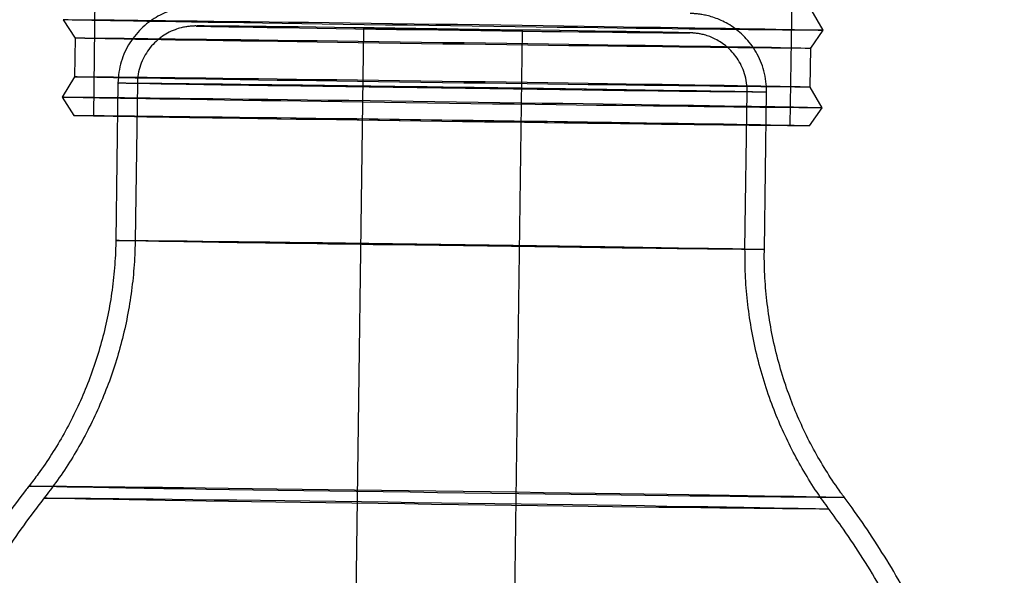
# Model space of a CAD drawing. Header units: millimetres. Extents: x 591 to 936, y 334 to 746.
# Tile 22 of 256: x 856 to 882, y 373 to 387. Entities that reach past the tile are written whole.
import ezdxf

# ---------------------------------------------------------------- set-up
doc = ezdxf.new("R2010")
doc.units = ezdxf.units.MM

msp = doc.modelspace()

# ---------------------------------------------------------------- linework, layer by layer
at = {"color": 7, "linetype": 'Continuous', "lineweight": 25}
for p, q in [((858.329, 406.284), (858.031, 384.786)), ((876.029, 384.536), (876.327, 406.034)), ((876.876, 386.994), (876.57, 387.529)), ((857.252, 387.266), (857.558, 386.793)), ((865.01, 387.043), (864.802, 372.045)), ((857.558, 386.793), (857.544, 385.793)), ((868.907, 371.988), (869.115, 386.986)), ((876.557, 386.529), (876.876, 386.994)), ((876.543, 385.529), (876.557, 386.529)), ((857.544, 385.793), (857.224, 385.267)), ((858.667, 385.631), (858.611, 381.569)), ((859.167, 385.624), (859.111, 381.562)), ((876.849, 384.994), (876.543, 385.529)), ((857.224, 385.266), (857.531, 384.793)), ((874.859, 381.343), (874.916, 385.406)), ((875.359, 381.336), (875.416, 385.399)), ((876.529, 384.529), (876.849, 384.994))]:
    msp.add_line(p, q, dxfattribs=at)
at = {"color": 7, "linetype": 'Continuous', "lineweight": 25, "flags": 128}
for points in [[(858.566, 387.259), (858.86, 387.256), (859.18, 387.253), (859.527, 387.249), (859.898, 387.245), (860.292, 387.24), (860.709, 387.235), (861.146, 387.23), (861.602, 387.224), (862.077, 387.218), (862.567, 387.212), (863.072, 387.206), (863.591, 387.199), (864.12, 387.192), (864.659, 387.185), (865.206, 387.178), (865.759, 387.17), (866.317, 387.162), (866.876, 387.155), (867.437, 387.147), (867.996, 387.139), (868.552, 387.131), (869.103, 387.123), (869.648, 387.116), (870.184, 387.108), (870.71, 387.1), (871.224, 387.092), (871.725, 387.085), (872.21, 387.077), (872.679, 387.07), (873.129, 387.063), (873.56, 387.056), (873.969, 387.05), (874.356, 387.044), (874.719, 387.038), (875.057, 387.032), (875.368, 387.027), (875.653, 387.022), (875.91, 387.017), (876.138, 387.013), (876.336, 387.009), (876.505, 387.005), (876.642, 387.002), (876.748, 386.999), (876.823, 386.997), (876.865, 386.995), (876.876, 386.994), (876.855, 386.993), (876.801, 386.992), (876.716, 386.992), (876.6, 386.993), (876.452, 386.993), (876.274, 386.995), (876.066, 386.996), (875.828, 386.999), (875.562, 387.001), (875.268, 387.004), (874.948, 387.008), (874.601, 387.011), (874.23, 387.016), (873.836, 387.02), (873.419, 387.025), (872.982, 387.03), (872.526, 387.036), (872.051, 387.042), (871.561, 387.048), (871.056, 387.055), (870.537, 387.061), (870.008, 387.068), (869.469, 387.075), (868.922, 387.083), (868.369, 387.09), (867.811, 387.098), (867.251, 387.106), (866.691, 387.113), (866.132, 387.121), (865.576, 387.129), (865.024, 387.137), (864.48, 387.145), (863.944, 387.153), (863.418, 387.16), (862.904, 387.168), (862.403, 387.175), (861.918, 387.183), (861.449, 387.19), (860.999, 387.197), (860.568, 387.204), (860.159, 387.21), (859.772, 387.217), (859.409, 387.223), (859.071, 387.228), (858.759, 387.234), (858.475, 387.239), (858.218, 387.243), (857.99, 387.248), (857.791, 387.252), (857.623, 387.255), (857.486, 387.258), (857.38, 387.261), (857.305, 387.263), (857.263, 387.265), (857.252, 387.266)], [(857.676, 387.267), (857.854, 387.266), (858.062, 387.264), (858.3, 387.262), (858.566, 387.259)], [(871.023, 386.949), (871.438, 386.944), (871.82, 386.939), (872.167, 386.935), (872.476, 386.932), (872.746, 386.929), (872.973, 386.927), (873.156, 386.926), (873.294, 386.925), (873.386, 386.925), (873.432, 386.926), (873.43, 386.927), (873.381, 386.929), (873.285, 386.931), (873.143, 386.935), (872.956, 386.938), (872.726, 386.943), (872.453, 386.947), (872.141, 386.953), (871.791, 386.959), (871.406, 386.965), (870.989, 386.971), (870.543, 386.978), (870.071, 386.986), (869.577, 386.993), (869.064, 387), (868.536, 387.008), (867.998, 387.016), (867.452, 387.024), (866.904, 387.031), (866.356, 387.039), (865.814, 387.046), (865.282, 387.053), (864.762, 387.06), (864.26, 387.066), (863.778, 387.072), (863.32, 387.078), (862.891, 387.083), (862.492, 387.088), (862.127, 387.092), (861.798, 387.096), (861.509, 387.099), (861.26, 387.101), (861.055, 387.103), (860.894, 387.104), (860.779, 387.104), (860.71, 387.104), (860.688, 387.103), (860.713, 387.101), (860.786, 387.099), (860.905, 387.096), (861.069, 387.093), (861.278, 387.089), (861.53, 387.084), (861.823, 387.079), (862.154, 387.074), (862.522, 387.068), (862.923, 387.061), (863.355, 387.054), (863.815, 387.047), (864.298, 387.04), (864.802, 387.033), (865.323, 387.025), (865.857, 387.017), (866.399, 387.01), (866.947, 387.002), (867.495, 386.994), (868.04, 386.987), (868.578, 386.98), (869.105, 386.973), (869.616, 386.966), (870.109, 386.96), (870.579, 386.954), (871.023, 386.949)], [(868.338, 386.993), (868.077, 386.997), (867.793, 387), (867.492, 387.004), (867.18, 387.008), (866.866, 387.013), (866.556, 387.017), (866.259, 387.022), (865.98, 387.026), (865.726, 387.03), (865.504, 387.033), (865.319, 387.036), (865.174, 387.039), (865.073, 387.041), (865.019, 387.043), (865.013, 387.043), (865.055, 387.043), (865.144, 387.043), (865.278, 387.042), (865.454, 387.04), (865.668, 387.037), (865.914, 387.034), (866.187, 387.031), (866.481, 387.027), (866.788, 387.023), (867.102, 387.019), (867.415, 387.014), (867.719, 387.01), (868.008, 387.006), (868.275, 387.002), (868.514, 386.998), (868.718, 386.994), (868.884, 386.992), (869.007, 386.989), (869.084, 386.987), (869.114, 386.986), (869.096, 386.986), (869.031, 386.986), (868.919, 386.987), (868.763, 386.988), (868.568, 386.991), (868.338, 386.993)], [(858.831, 386.786), (859.121, 386.783), (859.438, 386.779), (859.78, 386.775), (860.148, 386.771), (860.538, 386.767), (860.951, 386.762), (861.384, 386.757), (861.837, 386.751), (862.307, 386.745), (862.794, 386.739), (863.294, 386.733), (863.808, 386.726), (864.332, 386.719), (864.866, 386.712), (865.407, 386.705), (865.954, 386.697), (866.504, 386.69), (867.057, 386.682), (867.609, 386.674), (868.16, 386.667), (868.706, 386.659), (869.247, 386.651), (869.781, 386.643), (870.306, 386.636), (870.819, 386.628), (871.32, 386.621), (871.806, 386.613), (872.277, 386.606), (872.729, 386.599), (873.163, 386.592), (873.576, 386.586), (873.966, 386.58), (874.334, 386.573), (874.676, 386.568), (874.993, 386.562), (875.284, 386.557), (875.546, 386.553), (875.779, 386.548), (875.983, 386.544), (876.157, 386.541), (876.3, 386.537), (876.412, 386.535), (876.492, 386.532), (876.54, 386.53), (876.557, 386.529), (876.54, 386.528), (876.492, 386.527), (876.412, 386.527), (876.301, 386.528), (876.158, 386.528), (875.984, 386.53), (875.78, 386.531), (875.546, 386.533), (875.284, 386.536), (874.994, 386.539), (874.677, 386.542), (874.335, 386.546), (873.967, 386.55), (873.577, 386.555), (873.164, 386.56), (872.73, 386.565), (872.278, 386.571), (871.808, 386.576), (871.321, 386.583), (870.82, 386.589), (870.307, 386.596), (869.782, 386.603), (869.249, 386.61), (868.708, 386.617), (868.161, 386.624), (867.61, 386.632), (867.058, 386.639), (866.506, 386.647), (865.955, 386.655), (865.409, 386.663), (864.867, 386.67), (864.334, 386.678), (863.809, 386.686), (863.296, 386.693), (862.795, 386.701), (862.308, 386.708), (861.838, 386.715), (861.385, 386.722), (860.952, 386.729), (860.539, 386.736), (860.149, 386.742), (859.781, 386.748), (859.438, 386.754), (859.121, 386.759), (858.831, 386.764), (858.569, 386.769), (858.335, 386.773), (858.131, 386.777), (857.958, 386.781), (857.815, 386.784), (857.703, 386.787), (857.623, 386.789), (857.574, 386.791), (857.558, 386.793), (857.574, 386.794), (857.623, 386.794), (857.703, 386.794), (857.814, 386.794), (857.957, 386.793), (858.131, 386.792), (858.335, 386.79), (858.568, 386.788), (858.831, 386.786)], [(858.817, 385.786), (859.107, 385.783), (859.424, 385.779), (859.766, 385.776), (860.134, 385.771), (860.524, 385.767), (860.937, 385.762), (861.371, 385.757), (861.823, 385.751), (862.293, 385.745), (862.78, 385.739), (863.281, 385.733), (863.794, 385.726), (864.319, 385.719), (864.852, 385.712), (865.393, 385.705), (865.94, 385.697), (866.491, 385.69), (867.043, 385.682), (867.595, 385.674), (868.146, 385.667), (868.692, 385.659), (869.234, 385.651), (869.767, 385.643), (870.292, 385.636), (870.805, 385.628), (871.306, 385.621), (871.793, 385.613), (872.263, 385.606), (872.716, 385.599), (873.149, 385.592), (873.562, 385.586), (873.953, 385.58), (874.32, 385.574), (874.663, 385.568), (874.98, 385.562), (875.27, 385.557), (875.532, 385.553), (875.766, 385.548), (875.97, 385.544), (876.143, 385.541), (876.286, 385.538), (876.398, 385.535), (876.478, 385.532), (876.527, 385.531), (876.543, 385.529), (876.527, 385.528), (876.479, 385.527), (876.398, 385.527), (876.287, 385.528), (876.144, 385.528), (875.97, 385.53), (875.766, 385.531), (875.533, 385.534), (875.27, 385.536), (874.98, 385.539), (874.663, 385.542), (874.321, 385.546), (873.953, 385.55), (873.563, 385.555), (873.15, 385.56), (872.717, 385.565), (872.264, 385.571), (871.794, 385.577), (871.307, 385.583), (870.807, 385.589), (870.293, 385.596), (869.769, 385.603), (869.235, 385.61), (868.694, 385.617), (868.147, 385.624), (867.597, 385.632), (867.044, 385.64), (866.492, 385.647), (865.941, 385.655), (865.395, 385.663), (864.854, 385.671), (864.32, 385.678), (863.795, 385.686), (863.282, 385.694), (862.781, 385.701), (862.295, 385.708), (861.824, 385.716), (861.372, 385.722), (860.938, 385.729), (860.525, 385.736), (860.135, 385.742), (859.767, 385.748), (859.425, 385.754), (859.108, 385.759), (858.817, 385.764), (858.555, 385.769), (858.322, 385.773), (858.118, 385.777), (857.944, 385.781), (857.801, 385.784), (857.689, 385.787), (857.609, 385.789), (857.561, 385.791), (857.544, 385.793), (857.561, 385.794), (857.609, 385.794), (857.689, 385.794), (857.8, 385.794), (857.943, 385.793), (858.117, 385.792), (858.321, 385.79), (858.555, 385.788), (858.817, 385.786)], [(872.245, 385.428), (871.74, 385.434), (871.209, 385.441), (870.654, 385.448), (870.079, 385.455), (869.488, 385.463), (868.882, 385.471), (868.267, 385.479), (867.644, 385.488), (867.018, 385.496), (866.393, 385.505), (865.771, 385.514), (865.156, 385.523), (864.551, 385.531), (863.961, 385.54), (863.387, 385.549), (862.834, 385.557), (862.305, 385.565), (861.802, 385.573), (861.329, 385.58), (860.887, 385.587), (860.48, 385.594), (860.109, 385.6), (859.778, 385.606), (859.487, 385.612), (859.238, 385.616), (859.033, 385.62), (858.872, 385.624), (858.757, 385.627), (858.689, 385.629), (858.667, 385.631), (858.693, 385.632), (858.764, 385.633), (858.882, 385.632), (859.046, 385.631), (859.255, 385.63), (859.507, 385.628), (859.801, 385.625), (860.136, 385.621), (860.509, 385.617), (860.919, 385.613), (861.363, 385.607), (861.838, 385.602), (862.343, 385.596), (862.875, 385.589), (863.429, 385.582), (864.004, 385.574), (864.595, 385.567), (865.201, 385.559), (865.816, 385.55), (866.439, 385.542), (867.065, 385.533), (867.69, 385.525), (868.313, 385.516), (868.928, 385.507), (869.532, 385.498), (870.123, 385.49), (870.696, 385.481), (871.249, 385.473), (871.778, 385.465), (872.281, 385.457), (872.754, 385.449), (873.196, 385.442), (873.603, 385.435), (873.974, 385.429), (874.305, 385.423), (874.596, 385.418), (874.845, 385.413), (875.05, 385.409), (875.211, 385.406), (875.326, 385.403), (875.394, 385.4), (875.416, 385.399), (875.391, 385.398), (875.319, 385.397), (875.201, 385.397), (875.037, 385.398), (874.828, 385.4), (874.576, 385.402), (874.282, 385.405), (873.948, 385.408), (873.574, 385.412), (873.164, 385.417), (872.72, 385.422), (872.245, 385.428)], [(862.149, 385.597), (862.642, 385.59), (863.161, 385.584), (863.704, 385.577), (864.267, 385.57), (864.846, 385.562), (865.439, 385.554), (866.041, 385.546), (866.649, 385.538), (867.26, 385.529), (867.869, 385.521), (868.473, 385.512), (869.069, 385.504), (869.652, 385.495), (870.22, 385.487), (870.769, 385.479), (871.295, 385.471), (871.796, 385.463), (872.268, 385.455), (872.709, 385.448), (873.115, 385.442), (873.485, 385.436), (873.817, 385.43), (874.107, 385.425), (874.355, 385.42), (874.559, 385.416), (874.718, 385.412), (874.831, 385.409), (874.897, 385.407), (874.916, 385.405), (874.887, 385.404), (874.811, 385.404), (874.688, 385.404), (874.52, 385.406), (874.306, 385.407), (874.049, 385.41), (873.749, 385.412), (873.409, 385.416), (873.031, 385.42), (872.617, 385.425), (872.17, 385.43), (871.691, 385.436), (871.185, 385.442), (870.653, 385.449), (870.1, 385.456), (869.529, 385.464), (868.942, 385.471), (868.344, 385.479), (867.739, 385.488), (867.129, 385.496), (866.518, 385.504), (865.911, 385.513), (865.311, 385.522), (864.721, 385.53), (864.145, 385.539), (863.586, 385.547), (863.048, 385.555), (862.534, 385.563), (862.047, 385.57), (861.591, 385.578), (861.167, 385.585), (860.778, 385.591), (860.427, 385.597), (860.116, 385.603), (859.846, 385.607), (859.62, 385.612), (859.438, 385.616), (859.303, 385.619), (859.213, 385.622), (859.171, 385.623), (859.176, 385.625), (859.228, 385.625), (859.328, 385.625), (859.474, 385.625), (859.665, 385.623), (859.9, 385.621), (860.179, 385.619), (860.499, 385.615), (860.858, 385.612), (861.254, 385.607), (861.686, 385.602), (862.149, 385.597)], [(858.538, 385.259), (858.832, 385.256), (859.153, 385.253), (859.499, 385.249), (859.87, 385.245), (860.264, 385.24), (860.681, 385.235), (861.118, 385.23), (861.574, 385.224), (862.049, 385.218), (862.539, 385.212), (863.045, 385.206), (863.563, 385.199), (864.092, 385.192), (864.632, 385.185), (865.179, 385.178), (865.732, 385.17), (866.289, 385.163), (866.849, 385.155), (867.409, 385.147), (867.968, 385.139), (868.524, 385.131), (869.076, 385.124), (869.62, 385.116), (870.156, 385.108), (870.683, 385.1), (871.197, 385.093), (871.697, 385.085), (872.183, 385.078), (872.651, 385.07), (873.101, 385.063), (873.532, 385.057), (873.941, 385.05), (874.328, 385.044), (874.691, 385.038), (875.029, 385.032), (875.341, 385.027), (875.626, 385.022), (875.882, 385.017), (876.11, 385.013), (876.309, 385.009), (876.477, 385.005), (876.614, 385.002), (876.72, 385), (876.795, 384.997), (876.837, 384.995), (876.848, 384.994), (876.827, 384.993), (876.774, 384.993), (876.689, 384.992), (876.572, 384.993), (876.425, 384.994), (876.246, 384.995), (876.038, 384.997), (875.801, 384.999), (875.534, 385.001), (875.24, 385.004), (874.92, 385.008), (874.573, 385.012), (874.202, 385.016), (873.808, 385.02), (873.392, 385.025), (872.954, 385.031), (872.498, 385.036), (872.024, 385.042), (871.533, 385.048), (871.028, 385.055), (870.51, 385.062), (869.98, 385.069), (869.441, 385.076), (868.894, 385.083), (868.341, 385.09), (867.783, 385.098), (867.224, 385.106), (866.663, 385.114), (866.104, 385.121), (865.548, 385.129), (864.997, 385.137), (864.452, 385.145), (863.916, 385.153), (863.39, 385.161), (862.876, 385.168), (862.375, 385.176), (861.89, 385.183), (861.421, 385.19), (860.971, 385.197), (860.541, 385.204), (860.131, 385.211), (859.745, 385.217), (859.382, 385.223), (859.044, 385.228), (858.732, 385.234), (858.447, 385.239), (858.19, 385.244), (857.962, 385.248), (857.764, 385.252), (857.596, 385.255), (857.458, 385.258), (857.352, 385.261), (857.278, 385.263), (857.235, 385.265), (857.224, 385.267), (857.246, 385.268), (857.299, 385.268), (857.384, 385.268), (857.5, 385.268), (857.648, 385.267), (857.826, 385.266), (858.034, 385.264), (858.272, 385.262), (858.538, 385.259)], [(858.803, 384.786), (859.093, 384.783), (859.41, 384.779), (859.753, 384.776), (860.12, 384.771), (860.511, 384.767), (860.923, 384.762), (861.357, 384.757), (861.809, 384.751), (862.28, 384.745), (862.766, 384.739), (863.267, 384.733), (863.78, 384.726), (864.305, 384.719), (864.838, 384.712), (865.38, 384.705), (865.926, 384.697), (866.477, 384.69), (867.029, 384.682), (867.581, 384.675), (868.132, 384.667), (868.679, 384.659), (869.22, 384.651), (869.753, 384.644), (870.278, 384.636), (870.792, 384.628), (871.292, 384.621), (871.779, 384.614), (872.249, 384.606), (872.702, 384.599), (873.135, 384.593), (873.548, 384.586), (873.939, 384.58), (874.306, 384.574), (874.649, 384.568), (874.966, 384.563), (875.256, 384.557), (875.518, 384.553), (875.752, 384.548), (875.956, 384.544), (876.13, 384.541), (876.273, 384.538), (876.384, 384.535), (876.464, 384.533), (876.513, 384.531), (876.529, 384.529), (876.513, 384.528), (876.465, 384.528), (876.385, 384.527), (876.273, 384.528), (876.13, 384.529), (875.956, 384.53), (875.752, 384.532), (875.519, 384.534), (875.256, 384.536), (874.966, 384.539), (874.65, 384.543), (874.307, 384.546), (873.94, 384.55), (873.549, 384.555), (873.136, 384.56), (872.703, 384.565), (872.25, 384.571), (871.78, 384.577), (871.293, 384.583), (870.793, 384.589), (870.279, 384.596), (869.755, 384.603), (869.221, 384.61), (868.68, 384.617), (868.133, 384.625), (867.583, 384.632), (867.03, 384.64), (866.478, 384.647), (865.928, 384.655), (865.381, 384.663), (864.84, 384.671), (864.306, 384.678), (863.781, 384.686), (863.268, 384.694), (862.767, 384.701), (862.281, 384.708), (861.81, 384.716), (861.358, 384.723), (860.924, 384.729), (860.511, 384.736), (860.121, 384.742), (859.753, 384.748), (859.411, 384.754), (859.094, 384.759), (858.804, 384.764), (858.541, 384.769), (858.308, 384.774), (858.104, 384.778), (857.93, 384.781), (857.787, 384.784), (857.675, 384.787), (857.595, 384.789), (857.547, 384.791), (857.531, 384.793), (857.547, 384.794), (857.595, 384.794), (857.675, 384.794), (857.787, 384.794), (857.929, 384.793), (858.103, 384.792), (858.307, 384.79), (858.541, 384.788), (858.803, 384.786)], [(859.236, 384.779), (859.519, 384.776), (859.829, 384.773), (860.164, 384.769), (860.525, 384.765), (860.908, 384.761), (861.314, 384.756), (861.74, 384.751), (862.184, 384.745), (862.647, 384.739), (863.125, 384.733), (863.616, 384.727), (864.121, 384.72), (864.635, 384.714), (865.158, 384.707), (865.688, 384.7), (866.222, 384.692), (866.76, 384.685), (867.298, 384.677), (867.836, 384.67), (868.37, 384.662), (868.9, 384.655), (869.423, 384.647), (869.938, 384.64), (870.442, 384.632), (870.934, 384.625), (871.412, 384.618), (871.874, 384.611), (872.319, 384.604), (872.745, 384.597), (873.15, 384.591), (873.534, 384.585), (873.894, 384.579), (874.23, 384.573), (874.54, 384.568), (874.823, 384.563), (875.078, 384.558), (875.304, 384.554), (875.501, 384.55), (875.668, 384.547), (875.803, 384.544), (875.907, 384.541), (875.979, 384.539), (876.02, 384.537), (876.028, 384.536), (876.004, 384.535), (875.947, 384.535), (875.859, 384.535), (875.74, 384.535), (875.589, 384.536), (875.407, 384.537), (875.195, 384.539), (874.955, 384.541), (874.685, 384.544), (874.389, 384.547), (874.066, 384.551), (873.718, 384.555), (873.346, 384.559), (872.951, 384.564), (872.535, 384.569), (872.1, 384.574), (871.646, 384.58), (871.176, 384.586), (870.691, 384.592), (870.192, 384.598), (869.683, 384.605), (869.164, 384.612), (868.637, 384.619), (868.105, 384.626), (867.568, 384.633), (867.03, 384.641), (866.492, 384.648), (865.956, 384.656), (865.423, 384.663), (864.897, 384.671), (864.378, 384.678), (863.868, 384.686), (863.37, 384.693), (862.885, 384.701), (862.415, 384.708), (861.961, 384.715), (861.525, 384.721), (861.109, 384.728), (860.715, 384.734), (860.342, 384.74), (859.994, 384.746), (859.671, 384.751), (859.375, 384.757), (859.105, 384.761), (858.865, 384.766), (858.653, 384.77), (858.471, 384.773), (858.32, 384.777), (858.2, 384.78), (858.112, 384.782), (858.056, 384.784), (858.032, 384.786), (858.04, 384.787), (858.08, 384.787), (858.152, 384.787), (858.256, 384.787), (858.391, 384.786), (858.558, 384.785), (858.755, 384.784), (858.981, 384.782), (859.236, 384.779)], [(861.782, 381.539), (862.287, 381.533), (862.818, 381.527), (863.373, 381.519), (863.947, 381.512), (864.539, 381.504), (865.144, 381.496), (865.76, 381.488), (866.382, 381.48), (867.008, 381.471), (867.634, 381.462), (868.256, 381.453), (868.871, 381.445), (869.476, 381.436), (870.066, 381.427), (870.639, 381.419), (871.192, 381.41), (871.722, 381.402), (872.224, 381.394), (872.698, 381.387), (873.14, 381.38), (873.547, 381.373), (873.917, 381.367), (874.249, 381.361), (874.54, 381.356), (874.789, 381.351), (874.994, 381.347), (875.155, 381.343), (875.269, 381.34), (875.338, 381.338), (875.359, 381.336), (875.334, 381.335), (875.262, 381.335), (875.144, 381.335), (874.98, 381.336), (874.772, 381.337), (874.52, 381.34), (874.226, 381.343), (873.891, 381.346), (873.518, 381.35), (873.108, 381.355), (872.664, 381.36), (872.188, 381.366), (871.683, 381.372), (871.152, 381.378), (870.598, 381.385), (870.023, 381.393), (869.431, 381.401), (868.826, 381.409), (868.21, 381.417), (867.588, 381.425), (866.962, 381.434), (866.336, 381.443), (865.714, 381.452), (865.099, 381.46), (864.495, 381.469), (863.904, 381.478), (863.331, 381.486), (862.778, 381.495), (862.249, 381.503), (861.746, 381.51), (861.272, 381.518), (860.831, 381.525), (860.424, 381.532), (860.053, 381.538), (859.721, 381.544), (859.43, 381.549), (859.181, 381.554), (858.976, 381.558), (858.816, 381.562), (858.701, 381.565), (858.633, 381.567), (858.611, 381.569), (858.636, 381.57), (858.708, 381.57), (858.826, 381.57), (858.99, 381.569), (859.198, 381.567), (859.45, 381.565), (859.745, 381.562), (860.079, 381.559), (860.452, 381.555), (860.862, 381.55), (861.306, 381.545), (861.782, 381.539)], [(862.093, 381.534), (862.586, 381.528), (863.105, 381.522), (863.647, 381.515), (864.21, 381.507), (864.79, 381.5), (865.382, 381.492), (865.984, 381.484), (866.593, 381.476), (867.203, 381.467), (867.813, 381.459), (868.417, 381.45), (869.013, 381.441), (869.596, 381.433), (870.164, 381.424), (870.713, 381.416), (871.239, 381.408), (871.74, 381.401), (872.212, 381.393), (872.652, 381.386), (873.059, 381.379), (873.429, 381.373), (873.76, 381.367), (874.051, 381.362), (874.299, 381.357), (874.503, 381.353), (874.662, 381.35), (874.775, 381.347), (874.841, 381.345), (874.859, 381.343), (874.83, 381.342), (874.754, 381.342), (874.632, 381.342), (874.463, 381.343), (874.25, 381.345), (873.992, 381.347), (873.693, 381.35), (873.353, 381.354), (872.975, 381.358), (872.561, 381.363), (872.113, 381.368), (871.635, 381.374), (871.128, 381.38), (870.597, 381.387), (870.044, 381.394), (869.472, 381.401), (868.886, 381.409), (868.288, 381.417), (867.682, 381.425), (867.072, 381.434), (866.462, 381.442), (865.855, 381.451), (865.254, 381.459), (864.664, 381.468), (864.088, 381.476), (863.529, 381.485), (862.992, 381.493), (862.478, 381.5), (861.991, 381.508), (861.534, 381.515), (861.11, 381.522), (860.722, 381.529), (860.371, 381.535), (860.059, 381.54), (859.79, 381.545), (859.564, 381.55), (859.382, 381.553), (859.246, 381.557), (859.157, 381.559), (859.115, 381.561), (859.12, 381.562), (859.172, 381.563), (859.271, 381.563), (859.417, 381.562), (859.608, 381.561), (859.844, 381.559), (860.123, 381.556), (860.443, 381.553), (860.802, 381.549), (861.198, 381.545), (861.629, 381.54), (862.093, 381.534)], [(860.355, 375.19), (860.92, 375.183), (861.513, 375.175), (862.129, 375.167), (862.767, 375.159), (863.423, 375.151), (864.095, 375.142), (864.779, 375.133), (865.472, 375.123), (866.172, 375.114), (866.876, 375.104), (867.579, 375.094), (868.279, 375.084), (868.973, 375.075), (869.658, 375.065), (870.331, 375.055), (870.988, 375.045), (871.627, 375.036), (872.244, 375.026), (872.838, 375.017), (873.406, 375.008), (873.944, 375), (874.451, 374.992), (874.924, 374.984), (875.361, 374.977), (875.76, 374.97), (876.12, 374.964), (876.439, 374.958), (876.715, 374.953), (876.947, 374.948), (877.134, 374.944), (877.276, 374.94), (877.371, 374.937), (877.419, 374.935), (877.421, 374.933), (877.375, 374.933), (877.283, 374.932), (877.144, 374.933), (876.959, 374.934), (876.73, 374.935), (876.456, 374.938), (876.14, 374.941), (875.783, 374.944), (875.386, 374.948), (874.951, 374.953), (874.48, 374.959), (873.975, 374.965), (873.439, 374.971), (872.873, 374.978), (872.281, 374.985), (871.664, 374.993), (871.027, 375.001), (870.371, 375.01), (869.699, 375.019), (869.015, 375.028), (868.321, 375.037), (867.621, 375.047), (866.918, 375.056), (866.215, 375.066), (865.514, 375.076), (864.82, 375.086), (864.135, 375.096), (863.463, 375.106), (862.806, 375.115), (862.167, 375.125), (861.549, 375.134), (860.955, 375.143), (860.388, 375.152), (859.85, 375.16), (859.343, 375.169), (858.87, 375.176), (858.433, 375.184), (858.033, 375.19), (857.673, 375.197), (857.355, 375.203), (857.079, 375.208), (856.847, 375.213), (856.659, 375.217), (856.518, 375.22), (856.423, 375.223), (856.374, 375.225), (856.373, 375.227), (856.418, 375.228), (856.511, 375.228), (856.65, 375.228), (856.834, 375.227), (857.064, 375.225), (857.337, 375.223), (857.653, 375.22), (858.01, 375.216), (858.408, 375.212), (858.843, 375.207), (859.313, 375.202), (859.818, 375.196), (860.355, 375.19)], [(860.597, 374.882), (861.154, 374.875), (861.737, 374.868), (862.344, 374.86), (862.973, 374.852), (863.619, 374.844), (864.281, 374.835), (864.956, 374.826), (865.639, 374.817), (866.328, 374.807), (867.019, 374.798), (867.71, 374.788), (868.398, 374.778), (869.078, 374.769), (869.748, 374.759), (870.405, 374.749), (871.045, 374.74), (871.666, 374.731), (872.265, 374.722), (872.839, 374.713), (873.384, 374.704), (873.9, 374.696), (874.383, 374.688), (874.831, 374.681), (875.242, 374.674), (875.615, 374.667), (875.946, 374.661), (876.235, 374.656), (876.481, 374.651), (876.682, 374.647), (876.837, 374.643), (876.946, 374.64), (877.009, 374.638), (877.024, 374.636), (876.991, 374.635), (876.912, 374.634), (876.786, 374.635), (876.614, 374.636), (876.396, 374.637), (876.134, 374.639), (875.829, 374.642), (875.483, 374.646), (875.096, 374.65), (874.671, 374.654), (874.21, 374.66), (873.715, 374.665), (873.188, 374.672), (872.631, 374.678), (872.048, 374.686), (871.441, 374.693), (870.812, 374.701), (870.166, 374.71), (869.504, 374.719), (868.83, 374.728), (868.146, 374.737), (867.457, 374.746), (866.766, 374.756), (866.075, 374.766), (865.387, 374.775), (864.707, 374.785), (864.037, 374.795), (863.38, 374.804), (862.74, 374.814), (862.119, 374.823), (861.52, 374.832), (860.947, 374.841), (860.401, 374.849), (859.885, 374.858), (859.402, 374.865), (858.954, 374.873), (858.543, 374.88), (858.171, 374.886), (857.839, 374.892), (857.55, 374.898), (857.304, 374.903), (857.103, 374.907), (856.948, 374.91), (856.839, 374.914), (856.777, 374.916), (856.762, 374.918), (856.794, 374.919), (856.873, 374.919), (856.999, 374.919), (857.171, 374.918), (857.389, 374.917), (857.651, 374.914), (857.956, 374.912), (858.302, 374.908), (858.689, 374.904), (859.114, 374.899), (859.575, 374.894), (860.07, 374.888), (860.597, 374.882)]]:
    msp.add_lwpolyline(points, dxfattribs=at)
at = {"color": 7, "linetype": 'Continuous', "lineweight": 25}
for points, knots in [([(893.127, 335.641), (894.083, 336.368), (895.927, 337.769), (898.378, 340.05), (900.492, 342.299), (902.285, 344.485), (903.791, 346.565), (905.041, 348.506), (906.065, 350.282), (906.902, 351.889), (907.613, 353.391), (908.246, 354.861), (908.829, 356.362), (909.541, 358.415), (910.299, 361.059), (910.976, 364.319), (911.409, 367.645), (911.591, 371), (911.521, 374.359), (911.197, 377.704), (910.623, 381.015), (909.802, 384.273), (908.741, 387.447), (907.47, 390.478), (906.03, 393.313), (904.713, 395.51), (903.611, 397.154), (902.738, 398.37), (901.739, 399.665), (900.536, 401.107), (899.076, 402.702), (897.334, 404.419), (895.282, 406.219), (892.893, 408.057), (890.399, 409.708), (887.859, 411.157), (885.328, 412.398), (882.579, 413.546), (880.637, 414.164), (879.64, 414.481)], [0, 0, 0, 0, 0.036291, 0.069976, 0.101054, 0.129525, 0.155389, 0.178645, 0.199293, 0.217333, 0.233415, 0.249498, 0.265716, 0.282067, 0.315168, 0.348799, 0.382624, 0.41645, 0.450275, 0.484101, 0.517927, 0.551752, 0.585578, 0.618992, 0.651019, 0.681617, 0.696382, 0.710815, 0.726879, 0.7458, 0.767578, 0.792211, 0.819702, 0.850048, 0.883249, 0.910027, 0.938412, 0.968403, 1, 1, 1, 1]), ([(891.825, 335.865), (892.79, 336.566), (894.65, 337.918), (897.128, 340.133), (899.269, 342.324), (901.089, 344.461), (902.62, 346.5), (903.893, 348.406), (904.937, 350.153), (905.793, 351.736), (906.52, 353.216), (907.169, 354.667), (907.768, 356.148), (908.502, 358.177), (909.287, 360.793), (909.995, 364.021), (910.459, 367.318), (910.671, 370.647), (910.627, 373.983), (910.33, 377.305), (909.779, 380.596), (908.979, 383.834), (907.938, 386.989), (906.684, 390.002), (905.259, 392.818), (903.953, 395.001), (902.859, 396.633), (901.991, 397.84), (900.999, 399.124), (899.801, 400.554), (898.349, 402.134), (896.614, 403.833), (894.57, 405.613), (892.189, 407.426), (889.704, 409.051), (887.172, 410.472), (884.65, 411.685), (881.911, 412.801), (879.977, 413.396), (878.984, 413.701)], [0, 0, 0, 0, 0.0362907, 0.0699751, 0.1010528, 0.1295235, 0.1553869, 0.1786428, 0.1992909, 0.2173311, 0.2334129, 0.2494957, 0.2657128, 0.2820641, 0.3151636, 0.3487939, 0.3826186, 0.4164433, 0.450268, 0.4840928, 0.5179175, 0.5517424, 0.5855672, 0.6189814, 0.6510086, 0.6816071, 0.6963725, 0.7108061, 0.726869, 0.7457891, 0.7675663, 0.7922004, 0.8196911, 0.8500382, 0.8832413, 0.9100209, 0.9384073, 0.9684003, 1, 1, 1, 1]), ([(860.685, 387.604), (860.671, 387.604), (860.65, 387.604), (860.608, 387.603), (860.559, 387.601), (860.492, 387.596), (860.398, 387.586), (860.274, 387.566), (860.108, 387.527), (859.911, 387.46), (859.701, 387.36), (859.497, 387.231), (859.306, 387.076), (859.128, 386.889), (858.971, 386.674), (858.842, 386.437), (858.747, 386.182), (858.683, 385.911), (858.673, 385.726), (858.667, 385.631)], [0, 0, 0, 0, 0.071261, 0.109778, 0.136981, 0.160028, 0.187154, 0.224179, 0.269611, 0.332789, 0.402237, 0.467167, 0.538043, 0.611825, 0.687435, 0.764171, 0.841602, 0.919456, 1, 1, 1, 1]), ([(875.416, 385.399), (875.415, 385.466), (875.412, 385.627), (875.371, 385.876), (875.292, 386.136), (875.183, 386.374), (875.05, 386.588), (874.898, 386.776), (874.732, 386.938), (874.557, 387.074), (874.379, 387.183), (874.202, 387.269), (874.034, 387.331), (873.884, 387.373), (873.759, 387.398), (873.665, 387.411), (873.599, 387.418), (873.552, 387.422), (873.516, 387.424), (873.483, 387.426), (873.461, 387.427), (873.446, 387.427), (873.444, 387.427)], [0, 0, 0, 0, 0.056171, 0.135016, 0.210818, 0.283829, 0.354158, 0.421808, 0.486686, 0.548603, 0.60726, 0.662209, 0.712754, 0.757616, 0.794192, 0.821012, 0.842575, 0.863658, 0.890358, 0.927492, 0.986904, 1, 1, 1, 1]), ([(860.678, 387.104), (860.669, 387.104), (860.651, 387.104), (860.622, 387.103), (860.568, 387.101), (860.499, 387.094), (860.408, 387.082), (860.285, 387.056), (860.124, 387.006), (859.945, 386.924), (859.767, 386.81), (859.605, 386.67), (859.459, 386.502), (859.336, 386.308), (859.243, 386.093), (859.183, 385.863), (859.168, 385.704), (859.167, 385.625), (859.167, 385.624)], [0, 0, 0, 0, 0.059464, 0.126192, 0.163366, 0.189803, 0.225081, 0.270678, 0.332694, 0.412744, 0.489385, 0.567641, 0.650619, 0.736159, 0.823194, 0.911074, 0.999387, 1, 1, 1, 1]), ([(874.916, 385.406), (874.915, 385.464), (874.912, 385.603), (874.871, 385.815), (874.794, 386.033), (874.69, 386.227), (874.567, 386.395), (874.429, 386.538), (874.283, 386.655), (874.133, 386.747), (873.988, 386.816), (873.852, 386.864), (873.736, 386.893), (873.644, 386.91), (873.58, 386.918), (873.537, 386.922), (873.504, 386.924), (873.475, 386.926), (873.456, 386.927), (873.444, 386.927), (873.44, 386.927)], [0, 0, 0, 0, 0.063484, 0.15179, 0.235671, 0.315594, 0.391745, 0.464114, 0.532524, 0.596623, 0.655831, 0.709141, 0.754458, 0.788829, 0.815188, 0.838904, 0.867277, 0.909378, 0.975356, 1, 1, 1, 1]), ([(858.611, 381.568), (858.611, 381.554), (858.607, 381.317), (858.584, 380.862), (858.51, 380.207), (858.396, 379.563), (858.244, 378.933), (858.054, 378.317), (857.829, 377.72), (857.571, 377.141), (857.281, 376.584), (856.96, 376.05), (856.655, 375.601), (856.451, 375.335), (856.372, 375.232)], [0, 0, 0, 0, 0.006516, 0.103589, 0.199889, 0.295435, 0.390238, 0.484302, 0.577628, 0.670209, 0.762031, 0.853078, 0.943324, 1, 1, 1, 1]), ([(859.111, 381.562), (859.11, 381.524), (859.106, 381.261), (859.078, 380.773), (859, 380.103), (858.882, 379.445), (858.726, 378.799), (858.532, 378.169), (858.303, 377.556), (858.04, 376.962), (857.745, 376.389), (857.419, 375.84), (857.092, 375.351), (856.864, 375.053), (856.765, 374.923)], [0, 0, 0, 0, 0.015601, 0.110353, 0.204386, 0.297717, 0.390354, 0.482301, 0.573557, 0.664116, 0.753967, 0.843092, 0.931469, 1, 1, 1, 1]), ([(877.019, 374.644), (876.918, 374.784), (876.692, 375.098), (876.374, 375.608), (876.064, 376.17), (875.788, 376.749), (875.537, 377.366), (875.318, 378.019), (875.136, 378.703), (874.999, 379.392), (874.907, 380.082), (874.86, 380.733), (874.86, 381.153), (874.859, 381.344)], [0, 0, 0, 0, 0.072489, 0.161889, 0.251389, 0.340973, 0.430628, 0.530158, 0.629022, 0.726977, 0.824075, 0.920366, 1, 1, 1, 1]), ([(877.424, 374.936), (877.395, 374.976), (877.242, 375.184), (876.981, 375.572), (876.662, 376.111), (876.375, 376.668), (876.122, 377.243), (875.896, 377.852), (875.703, 378.494), (875.548, 379.166), (875.438, 379.841), (875.373, 380.515), (875.356, 381.014), (875.359, 381.287), (875.359, 381.336)], [0, 0, 0, 0, 0.021818, 0.11315, 0.204605, 0.29616, 0.387799, 0.479508, 0.58094, 0.681648, 0.781413, 0.880288, 0.978321, 1, 1, 1, 1]), ([(856.379, 375.24), (856.352, 375.206), (856.136, 374.931), (855.744, 374.404), (855.224, 373.645), (854.718, 372.836), (854.231, 371.977), (853.768, 371.068), (853.349, 370.143), (852.974, 369.205), (852.642, 368.256), (852.354, 367.297), (852.11, 366.331), (851.91, 365.359), (851.754, 364.383), (851.654, 363.539), (851.615, 363.02), (851.6, 362.829)], [0, 0, 0, 0, 0.009731, 0.077787, 0.145876, 0.213995, 0.289776, 0.365366, 0.440558, 0.515373, 0.589831, 0.663949, 0.737745, 0.811229, 0.884413, 0.957307, 1, 1, 1, 1]), ([(856.772, 374.932), (856.679, 374.812), (856.4, 374.453), (855.956, 373.837), (855.455, 373.079), (854.967, 372.271), (854.5, 371.415), (854.058, 370.509), (853.66, 369.589), (853.306, 368.657), (852.996, 367.713), (852.729, 366.762), (852.507, 365.803), (852.328, 364.84), (852.192, 363.874), (852.127, 363.192), (852.102, 362.834), (852.099, 362.798)], [0, 0, 0, 0, 0.034625, 0.103467, 0.172343, 0.241248, 0.317794, 0.394135, 0.470076, 0.545633, 0.620829, 0.69568, 0.770202, 0.844407, 0.918306, 0.991909, 1, 1, 1, 1]), ([(881.847, 362.408), (881.832, 362.7), (881.801, 363.314), (881.704, 364.244), (881.567, 365.196), (881.39, 366.139), (881.174, 367.069), (880.919, 367.986), (880.628, 368.888), (880.299, 369.774), (879.936, 370.642), (879.538, 371.49), (879.108, 372.318), (878.645, 373.124), (878.152, 373.907), (877.738, 374.51), (877.486, 374.852), (877.417, 374.946)], [0, 0, 0, 0, 0.0649395, 0.1364844, 0.2077662, 0.2787858, 0.3495429, 0.4200364, 0.4902642, 0.5602231, 0.629909, 0.6993168, 0.7684401, 0.8372714, 0.9058016, 0.9740205, 1, 1, 1, 1]), ([(881.348, 362.392), (881.342, 362.521), (881.321, 362.968), (881.259, 363.731), (881.142, 364.677), (880.985, 365.613), (880.789, 366.539), (880.554, 367.451), (880.281, 368.35), (879.972, 369.232), (879.627, 370.098), (879.247, 370.944), (878.834, 371.77), (878.389, 372.575), (877.912, 373.357), (877.452, 374.049), (877.143, 374.473), (877.013, 374.652)], [0, 0, 0, 0, 0.029218, 0.10169, 0.1738893, 0.2458173, 0.3174742, 0.3888593, 0.459971, 0.5308066, 0.6013621, 0.6716327, 0.7416123, 0.8112936, 0.8806678, 0.9497249, 1, 1, 1, 1])]:
    msp.add_open_spline(points, degree=3, knots=knots, dxfattribs=at)

doc.saveas('drawing.dxf')
